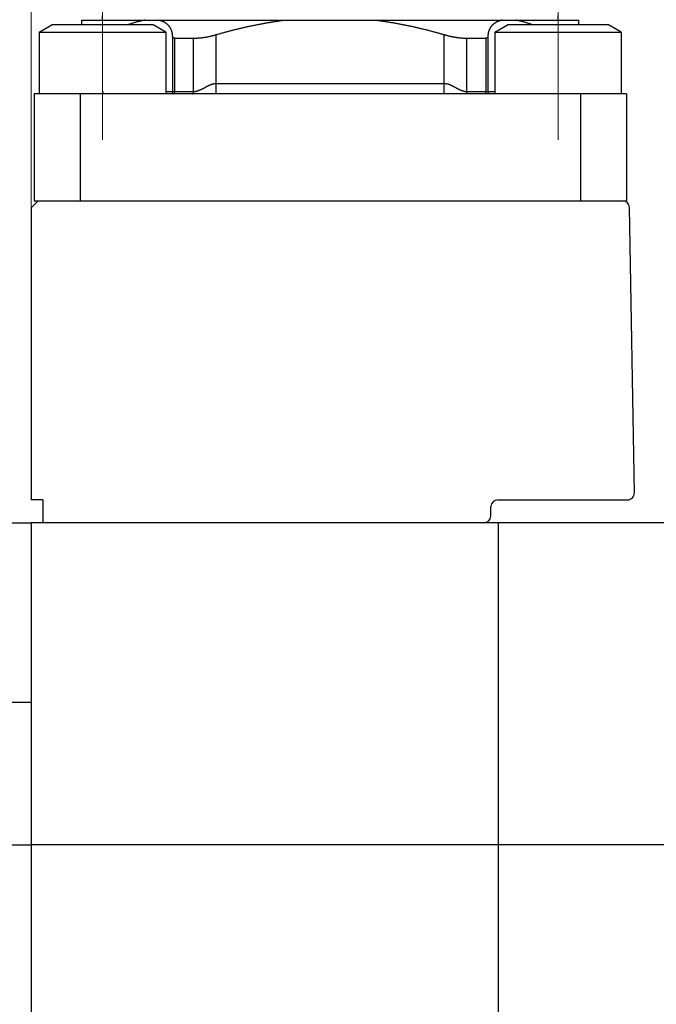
# Model space of a CAD drawing. Header units: millimetres. Extents: x 0 to 594, y 0 to 420.
# Tile 69 of 112: x 283 to 311, y 201 to 244. Entities that reach past the tile are written whole.
import ezdxf

# ---------------------------------------------------------------- set-up
doc = ezdxf.new("R2010")
doc.units = ezdxf.units.MM
doc.header["$LTSCALE"] = 0.257233
doc.linetypes.add('CENTER', pattern=[50.8, 31.75, -6.35, 6.35, -6.35])
doc.layers.add('NoLayerName_001', color=7, linetype='Continuous')
doc.styles.get("Standard").update_dxf_attribs({"font": 'txt', "bigfont": 'extfont2'})
doc.dimstyles.get("Standard").update_dxf_attribs({"dimtxt": 2.5, "dimasz": 2.5, "dimexe": 1, "dimexo": 1, "dimtad": 1, "dimdec": 3, "dimzin": 0, "dimdsep": 46, "dimtxsty": 'Standard', "dimcen": 2.5, "dimadec": 3, "dimazin": 0, "dimtfac": 0.75, "dimtdec": 3, "dimtmove": 0, "dimatfit": 3, "dimfxl": 1, "dimarcsym": 0})

# ---------------------------------------------------------------- blocks, each defined once
blk = doc.blocks.new('_OPEN30')
at = {"color": 0, "linetype": 'ByBlock', "lineweight": -2}
for p, q in [((-1, 0.267949), (0, 0)), ((0, 0), (-1, -0.267949)), ((0, 0), (-1, 0))]:
    blk.add_line(p, q, dxfattribs=at)
blk = doc.blocks.new('*D52')
at = {"layer": 'Defpoints', "color": 0}
for p in [(283.924, 271.523), (283.924, 221.77), (362.924, 221.77)]:
    blk.add_point(p, dxfattribs=at)
at = {"layer": 'NoLayerName_001', "color": 0, "linetype": 'Continuous', "lineweight": 13}
for p, q in [((283.924, 223.184), (283.924, 272.937)), ((362.924, 223.184), (362.924, 272.937)), ((360.802, 271.523), (286.045, 271.523))]:
    blk.add_line(p, q, dxfattribs=at)
at = {"layer": 'NoLayerName_001', "color": 0, "lineweight": 13, "xscale": 2.121340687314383, "yscale": 2.121340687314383, "zscale": 2.121340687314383, "rotation": 180}
blk.add_blockref('_OPEN30', (283.924, 271.523), dxfattribs=at)
at = {"layer": 'NoLayerName_001', "color": 0, "lineweight": 13, "xscale": 2.121340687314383, "yscale": 2.121340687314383, "zscale": 2.121340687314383}
blk.add_blockref('_OPEN30', (362.924, 271.523), dxfattribs=at)
at = {"layer": 'NoLayerName_001', "color": 0, "lineweight": 13, "insert": (323.424, 275.412), "char_height": 4.94979, "attachment_point": 5}
blk.add_mtext('\\W0.8000;ＬＭ', dxfattribs=at)
blk = doc.blocks.new('*D66')
at = {"layer": 'Defpoints', "color": 0}
for p in [(256.424, 287.238), (256.424, 219.77), (402.924, 190.77)]:
    blk.add_point(p, dxfattribs=at)
at = {"layer": 'NoLayerName_001', "color": 0, "linetype": 'Continuous', "lineweight": 13}
for p, q in [((256.424, 221.184), (256.424, 288.652)), ((402.924, 192.184), (402.924, 288.652)), ((400.802, 287.238), (258.545, 287.238))]:
    blk.add_line(p, q, dxfattribs=at)
at = {"layer": 'NoLayerName_001', "color": 0, "lineweight": 13, "xscale": 2.121340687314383, "yscale": 2.121340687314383, "zscale": 2.121340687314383, "rotation": 180}
blk.add_blockref('_OPEN30', (256.424, 287.238), dxfattribs=at)
at = {"layer": 'NoLayerName_001', "color": 0, "lineweight": 13, "xscale": 2.121340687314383, "yscale": 2.121340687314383, "zscale": 2.121340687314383}
blk.add_blockref('_OPEN30', (402.924, 287.238), dxfattribs=at)
at = {"layer": 'NoLayerName_001', "color": 0, "lineweight": 13, "insert": (329.674, 291.127), "char_height": 4.9498, "attachment_point": 5}
blk.add_mtext('\\W0.8000;Ｌ', dxfattribs=at)
blk = doc.blocks.new('*D67')
at = {"layer": 'Defpoints', "color": 0}
for p in [(256.424, 279.059), (362.924, 221.77), (256.424, 219.77)]:
    blk.add_point(p, dxfattribs=at)
at = {"layer": 'NoLayerName_001', "color": 0, "linetype": 'Continuous', "lineweight": 13}
for p, q in [((256.424, 221.184), (256.424, 280.473)), ((362.924, 223.184), (362.924, 280.473)), ((360.802, 279.059), (258.545, 279.059))]:
    blk.add_line(p, q, dxfattribs=at)
at = {"layer": 'NoLayerName_001', "color": 0, "lineweight": 13, "xscale": 2.121340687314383, "yscale": 2.121340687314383, "zscale": 2.121340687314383, "rotation": 180}
blk.add_blockref('_OPEN30', (256.424, 279.059), dxfattribs=at)
at = {"layer": 'NoLayerName_001', "color": 0, "lineweight": 13, "xscale": 2.121340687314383, "yscale": 2.121340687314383, "zscale": 2.121340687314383}
blk.add_blockref('_OPEN30', (362.924, 279.059), dxfattribs=at)
at = {"layer": 'NoLayerName_001', "color": 0, "lineweight": 13, "insert": (309.674, 282.948), "char_height": 4.94979, "attachment_point": 5}
blk.add_mtext('\\W0.8000;ＬＬ', dxfattribs=at)

msp = doc.modelspace()

# ---------------------------------------------------------------- linework, layer by layer
at = {"layer": 'NoLayerName_001', "color": 2, "linetype": 'CENTER', "lineweight": 13}
for p, q in [((287.0236, 245.4199), (287.0236, 238.4199)), ((306.8236, 245.4199), (306.8236, 238.4199))]:
    msp.add_line(p, q, dxfattribs=at)
at = {"layer": 'NoLayerName_001', "color": 7, "linetype": 'Continuous', "lineweight": 25}
for p, q in [((286.1236, 243.6199), (307.7236, 243.6199)), ((286.1236, 243.4199), (286.1236, 243.6199)), ((287.0236, 243.6199), (287.0236, 243.8199)), ((306.8236, 243.6199), (306.8236, 243.8199)), ((307.7236, 243.4199), (307.7236, 243.6199)), ((284.2736, 243.1023), (284.8236, 243.4199)), ((289.2236, 243.4199), (284.8236, 243.4199)), ((289.7736, 243.1023), (289.2236, 243.4199)), ((304.0736, 243.1023), (304.6236, 243.4199)), ((309.0236, 243.4199), (304.6236, 243.4199)), ((309.5736, 243.1023), (309.0236, 243.4199)), ((284.2736, 243.1023), (289.7736, 243.1023)), ((284.2736, 243.1023), (284.2736, 240.4199)), ((289.7736, 243.1023), (289.7736, 240.4199)), ((290.0739, 240.5199), (290.0739, 242.8995)), ((290.1622, 242.8396), (290.9852, 242.8396)), ((302.8619, 242.8396), (303.685, 242.8396)), ((303.7732, 242.8995), (303.7732, 240.5199)), ((304.0736, 243.1023), (309.5736, 243.1023)), ((304.0736, 243.1023), (304.0736, 240.4199)), ((309.5736, 243.1023), (309.5736, 240.4199)), ((309.7986, 240.4199), (284.0486, 240.4199)), ((284.0486, 240.4199), (284.0486, 235.7699)), ((309.7986, 240.4199), (309.7986, 235.7699)), ((284.0486, 235.7699), (309.7986, 235.7699)), ((310.1451, 223.0754), (309.9287, 235.4754)), ((284.4236, 222.7701), (283.9236, 222.7701)), ((304.2108, 222.7701), (309.8452, 222.7701)), ((303.9037, 222.0649), (303.9109, 222.4754)), ((258.4236, 221.7701), (283.9236, 221.7701)), ((283.9236, 221.7701), (283.9236, 141.7701)), ((362.9236, 221.7701), (283.9236, 221.7701)), ((304.2236, 221.7701), (304.2236, 141.7701)), ((282.7236, 213.9701), (283.9236, 213.9701)), ((258.4236, 207.7701), (283.9236, 207.7701)), ((354.9236, 207.7701), (283.9236, 207.7701))]:
    msp.add_line(p, q, dxfattribs=at)
at = {"layer": 'NoLayerName_001', "color": 8, "linetype": 'Continuous', "lineweight": 25}
for p, q in [((290.1622, 240.5199), (290.1622, 242.8396)), ((290.9852, 240.521), (290.9852, 242.8396)), ((291.9667, 240.4199), (291.9667, 242.9914)), ((301.8804, 240.4199), (301.8804, 242.9914)), ((302.8619, 240.5199), (302.8619, 242.8396)), ((303.685, 242.8396), (303.685, 240.5199)), ((291.9667, 240.8699), (301.8804, 240.8683)), ((286.0486, 240.4199), (286.0486, 235.7699)), ((289.7736, 240.5199), (290.0739, 240.5199)), ((290.0739, 240.5199), (290.9852, 240.521)), ((302.8619, 240.5199), (304.0736, 240.5199)), ((307.7986, 240.4199), (307.7986, 235.7699))]:
    msp.add_line(p, q, dxfattribs=at)
at = {"layer": 'NoLayerName_001', "color": 190, "linetype": 'Continuous', "lineweight": 25}
for p, q in [((284.2236, 235.7699), (283.9236, 235.4699)), ((283.9236, 235.4699), (283.9236, 222.7701)), ((284.2236, 235.7699), (309.6236, 235.7699)), ((284.4236, 222.7701), (284.4236, 221.7701))]:
    msp.add_line(p, q, dxfattribs=at)
at = {"layer": 'NoLayerName_001', "color": 8, "linetype": 'Continuous', "lineweight": 25}
msp.add_arc((279.8239, 240.5128), 7.229, 359.49529, 0.05573, dxfattribs=at)
at = {"layer": 'NoLayerName_001', "color": 7, "linetype": 'Continuous', "lineweight": 25}
for centre, radius, start, end in [((289.9739, 240.5199), 0.1, 270.00128, 0.00128), ((303.8732, 240.5199), 0.1, 179.99872, 269.99872), ((309.6287, 235.4701), 0.3, 1, 90), ((309.8452, 223.0701), 0.3, 270, 1), ((304.2108, 222.4701), 0.3, 90, 179), ((303.6037, 222.0701), 0.3, 270, 359)]:
    msp.add_arc(centre, radius, start, end, dxfattribs=at)
for points, knots in [([(288.8699, 243.6199), (288.8484, 243.6163), (288.8052, 243.6096), (288.7409, 243.5973), (288.6768, 243.5838), (288.613, 243.5689), (288.5494, 243.5527), (288.4862, 243.5353), (288.4233, 243.5169), (288.3607, 243.4975), (288.2985, 243.4772), (288.2365, 243.456), (288.1828, 243.4368), (288.1497, 243.4245), (288.1372, 243.4199)], [0, 0, 0, 0, 0.06547203, 0.13096058, 0.19647138, 0.26200409, 0.32755272, 0.39310605, 0.45864806, 0.52416761, 0.58967079, 0.65516432, 0.72065302, 0.76085834, 0.76085834, 0.76085834, 0.76085834]), ([(289.5028, 243.6085), (289.4944, 243.6105), (289.4776, 243.6147), (289.4606, 243.6181), (289.4521, 243.6199)], [0, 0, 0, 0, 0.02602599, 0.05199881, 0.05199881, 0.05199881, 0.05199881]), ([(290.0739, 242.8995), (290.0737, 242.9081), (290.0733, 242.9254), (290.0718, 242.9514), (290.0695, 242.9774), (290.0666, 243.0033), (290.0628, 243.0291), (290.0582, 243.0547), (290.0529, 243.0802), (290.0466, 243.1055), (290.0396, 243.1306), (290.0316, 243.1553), (290.0228, 243.1798), (290.013, 243.2038), (290.0024, 243.2275), (289.9909, 243.2508), (289.9784, 243.2736), (289.9651, 243.2959), (289.9508, 243.3176), (289.9357, 243.3388), (289.9198, 243.3593), (289.903, 243.3792), (289.8854, 243.3983), (289.8671, 243.4167), (289.8481, 243.4344), (289.8284, 243.4514), (289.8081, 243.4675), (289.7871, 243.4829), (289.7656, 243.4975), (289.7436, 243.5113), (289.7211, 243.5243), (289.6982, 243.5366), (289.6748, 243.5481), (289.6511, 243.5588), (289.627, 243.5689), (289.6026, 243.5782), (289.578, 243.5868), (289.5531, 243.5947), (289.5281, 243.602), (289.5113, 243.6063), (289.5028, 243.6085)], [0, 0, 0, 0, 0.02596954, 0.05198626, 0.07803425, 0.10409944, 0.13016979, 0.15623549, 0.18228914, 0.20832598, 0.23434406, 0.26034444, 0.28632966, 0.31230228, 0.33826665, 0.36422925, 0.39019786, 0.41617316, 0.44215189, 0.46813166, 0.49411127, 0.52009097, 0.54607134, 0.57205149, 0.59802903, 0.62400041, 0.64996628, 0.67593402, 0.70190924, 0.72789513, 0.75389267, 0.77990374, 0.8059329, 0.8319822, 0.85805076, 0.884135, 0.91022879, 0.93632362, 0.96240883, 0.98847171, 0.98847171, 0.98847171, 0.98847171]), ([(291.9667, 242.9914), (292.015, 243.0053), (292.1115, 243.0334), (292.2566, 243.0741), (292.402, 243.114), (292.5477, 243.1529), (292.6936, 243.1907), (292.8398, 243.2275), (292.9863, 243.2632), (293.133, 243.2978), (293.28, 243.3313), (293.4273, 243.3636), (293.5748, 243.3948), (293.7226, 243.4249), (293.8706, 243.4537), (294.0188, 243.4813), (294.1673, 243.5076), (294.3159, 243.5327), (294.4648, 243.5566), (294.6139, 243.579), (294.7631, 243.6003), (294.8628, 243.6132), (294.9126, 243.6199)], [0, 0, 0, 0, 0.1507273, 0.3014637, 0.4522074, 0.6029568, 0.7537107, 0.9044686, 1.0552303, 1.205996, 1.3567664, 1.5075429, 1.658326, 1.809113, 1.9599001, 2.1106843, 2.261463, 2.412234, 2.5629955, 2.7137462, 2.8644855, 3.015213, 3.015213, 3.015213, 3.015213]), ([(298.9345, 243.6199), (298.9843, 243.6132), (299.084, 243.6003), (299.2332, 243.579), (299.3823, 243.5566), (299.5312, 243.5327), (299.6798, 243.5076), (299.8283, 243.4813), (299.9765, 243.4537), (300.1245, 243.4249), (300.2723, 243.3948), (300.4198, 243.3636), (300.5671, 243.3313), (300.7141, 243.2978), (300.8608, 243.2632), (301.0073, 243.2275), (301.1535, 243.1907), (301.2995, 243.1529), (301.4451, 243.114), (301.5905, 243.0741), (301.7356, 243.0334), (301.8321, 243.0053), (301.8804, 242.9914)], [0, 0, 0, 0, 0.1507275, 0.3014668, 0.4522175, 0.602979, 0.75375, 0.9045287, 1.0553129, 1.2061, 1.356887, 1.5076701, 1.6584466, 1.809217, 1.9599827, 2.1107444, 2.2615023, 2.4122562, 2.5630056, 2.7137492, 2.8644857, 3.015213, 3.015213, 3.015213, 3.015213]), ([(304.395, 243.6199), (304.3865, 243.6181), (304.3695, 243.6146), (304.3442, 243.6086), (304.319, 243.602), (304.294, 243.5947), (304.2691, 243.5868), (304.2445, 243.5782), (304.2201, 243.5689), (304.196, 243.5588), (304.1723, 243.5481), (304.149, 243.5366), (304.126, 243.5243), (304.1035, 243.5113), (304.0815, 243.4975), (304.06, 243.4829), (304.0391, 243.4675), (304.0187, 243.4514), (303.999, 243.4344), (303.98, 243.4167), (303.9617, 243.3983), (303.9441, 243.3792), (303.9273, 243.3593), (303.9114, 243.3388), (303.8963, 243.3176), (303.8821, 243.2959), (303.8687, 243.2736), (303.8563, 243.2508), (303.8447, 243.2275), (303.8341, 243.2038), (303.8243, 243.1798), (303.8155, 243.1553), (303.8075, 243.1306), (303.8005, 243.1055), (303.7943, 243.0802), (303.7889, 243.0547), (303.7843, 243.0291), (303.7806, 243.0033), (303.7775, 242.9774), (303.7762, 242.96), (303.7755, 242.9514)], [0, 0, 0, 0, 0.02597282, 0.0519988, 0.07806168, 0.10414688, 0.13024171, 0.15633549, 0.18241973, 0.20848829, 0.23453759, 0.26056675, 0.28657781, 0.31257535, 0.33856125, 0.36453646, 0.3905042, 0.41647007, 0.44244144, 0.46841897, 0.49439912, 0.52037949, 0.54635919, 0.5723388, 0.59831858, 0.6242973, 0.6502726, 0.67624119, 0.70220379, 0.72816816, 0.75414078, 0.78012601, 0.80612641, 0.8321445, 0.85818135, 0.88423502, 0.91030073, 0.93637108, 0.96243627, 0.98848426, 0.98848426, 0.98848426, 0.98848426]), ([(305.7099, 243.4199), (305.6974, 243.4245), (305.6644, 243.4368), (305.6106, 243.456), (305.5486, 243.4772), (305.4864, 243.4975), (305.4238, 243.5169), (305.3609, 243.5353), (305.2977, 243.5527), (305.2341, 243.5689), (305.1703, 243.5838), (305.1062, 243.5973), (305.0419, 243.6096), (304.9988, 243.6163), (304.9772, 243.6199)], [0, 0, 0, 0, 0.04020538, 0.10569408, 0.17118762, 0.2366908, 0.30221034, 0.36775236, 0.43330569, 0.49885432, 0.56438703, 0.62989783, 0.69538637, 0.7608584, 0.7608584, 0.7608584, 0.7608584]), ([(290.1622, 242.8396), (290.1608, 242.8396), (290.1582, 242.8396), (290.1542, 242.8397), (290.1503, 242.8399), (290.1463, 242.8402), (290.1424, 242.8406), (290.1384, 242.8411), (290.1345, 242.8417), (290.1306, 242.8425), (290.1267, 242.8433), (290.1229, 242.8443), (290.119, 242.8454), (290.1153, 242.8467), (290.1115, 242.8481), (290.1079, 242.8497), (290.1043, 242.8514), (290.1008, 242.8534), (290.0975, 242.8555), (290.0943, 242.8579), (290.0912, 242.8605), (290.0884, 242.8633), (290.0857, 242.8663), (290.0833, 242.8694), (290.0811, 242.8728), (290.0792, 242.8763), (290.0776, 242.8799), (290.0763, 242.8837), (290.0753, 242.8876), (290.0745, 242.8915), (290.0741, 242.8955), (290.074, 242.8981), (290.0739, 242.8995)], [0, 0, 0, 0, 0.00395956, 0.00792234, 0.01188717, 0.01585324, 0.01982016, 0.02378801, 0.02775733, 0.0317292, 0.03570522, 0.03968756, 0.04367577, 0.04766471, 0.0516503, 0.05563047, 0.05960536, 0.06357763, 0.06755268, 0.07153844, 0.07553523, 0.07953555, 0.08353357, 0.08752592, 0.09151234, 0.0954962, 0.09948371, 0.10347777, 0.1074767, 0.11147517, 0.1154649, 0.11943534, 0.11943534, 0.11943534, 0.11943534]), ([(290.9852, 242.8396), (291.0018, 242.8397), (291.035, 242.8398), (291.0848, 242.8413), (291.1345, 242.8435), (291.1842, 242.8466), (291.2339, 242.8505), (291.2836, 242.8551), (291.3331, 242.8606), (291.3826, 242.8668), (291.432, 242.8737), (291.4812, 242.8812), (291.5304, 242.8894), (291.5795, 242.8983), (291.6284, 242.9078), (291.6772, 242.9179), (291.7258, 242.9287), (291.7743, 242.94), (291.8227, 242.952), (291.8709, 242.9645), (291.9189, 242.9776), (291.9508, 242.9868), (291.9667, 242.9914)], [0, 0, 0, 0, 0.04978426, 0.09957807, 0.14938416, 0.19920384, 0.24903702, 0.29888227, 0.34873689, 0.39859694, 0.44845735, 0.49831197, 0.54815712, 0.5979939, 0.64782348, 0.69764673, 0.74746417, 0.79727603, 0.84708219, 0.89688226, 0.94667554, 0.99646104, 0.99646104, 0.99646104, 0.99646104]), ([(301.8804, 242.9914), (301.8963, 242.9868), (301.9282, 242.9776), (301.9763, 242.9645), (302.0245, 242.952), (302.0728, 242.94), (302.1213, 242.9287), (302.17, 242.9179), (302.2187, 242.9078), (302.2677, 242.8983), (302.3167, 242.8894), (302.3659, 242.8812), (302.4151, 242.8737), (302.4645, 242.8668), (302.514, 242.8606), (302.5636, 242.8551), (302.6132, 242.8505), (302.6629, 242.8466), (302.7126, 242.8435), (302.7624, 242.8413), (302.8121, 242.8398), (302.8453, 242.8397), (302.8619, 242.8396)], [0, 0, 0, 0, 0.0497855, 0.09957878, 0.14937885, 0.19918501, 0.24899686, 0.29881431, 0.34863756, 0.39846714, 0.44830391, 0.49814907, 0.54800368, 0.59786409, 0.64772415, 0.69757876, 0.74742401, 0.79725719, 0.84707687, 0.89688296, 0.94667677, 0.99646103, 0.99646103, 0.99646103, 0.99646103]), ([(303.7732, 242.8995), (303.7731, 242.8981), (303.7731, 242.8955), (303.7726, 242.8915), (303.7718, 242.8876), (303.7708, 242.8837), (303.7695, 242.8799), (303.7679, 242.8763), (303.766, 242.8728), (303.7638, 242.8694), (303.7614, 242.8663), (303.7587, 242.8633), (303.7559, 242.8605), (303.7528, 242.8579), (303.7496, 242.8555), (303.7463, 242.8534), (303.7428, 242.8514), (303.7392, 242.8497), (303.7356, 242.8481), (303.7319, 242.8467), (303.7281, 242.8454), (303.7242, 242.8443), (303.7204, 242.8433), (303.7165, 242.8425), (303.7126, 242.8417), (303.7087, 242.8411), (303.7047, 242.8406), (303.7008, 242.8402), (303.6968, 242.8399), (303.6929, 242.8397), (303.6889, 242.8396), (303.6863, 242.8396), (303.685, 242.8396)], [0, 0, 0, 0, 0.00397044, 0.00796017, 0.01195864, 0.01595757, 0.01995163, 0.02393914, 0.027923, 0.03190942, 0.03590177, 0.03989979, 0.04390011, 0.0478969, 0.05188266, 0.05585771, 0.05982998, 0.06380487, 0.06778504, 0.07177063, 0.07575957, 0.07974778, 0.08373012, 0.08770614, 0.09167801, 0.09564733, 0.09961518, 0.1035821, 0.10754817, 0.111513, 0.11547578, 0.11943534, 0.11943534, 0.11943534, 0.11943534]), ([(303.7755, 242.9514), (303.775, 242.9427), (303.7737, 242.9255), (303.7734, 242.9081), (303.7732, 242.8995)], [0, 0, 0, 0, 0.026016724, 0.051986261, 0.051986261, 0.051986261, 0.051986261])]:
    msp.add_open_spline(points, degree=3, knots=knots, dxfattribs=at)
at = {"layer": 'NoLayerName_001', "color": 8, "linetype": 'Continuous', "lineweight": 25}
for points, knots in [([(290.9852, 240.521), (290.993, 240.5212), (291.0085, 240.5213), (291.0318, 240.5232), (291.0551, 240.5261), (291.0782, 240.5299), (291.1012, 240.5347), (291.1241, 240.5403), (291.1467, 240.5467), (291.1692, 240.5538), (291.1915, 240.5616), (291.2136, 240.5698), (291.2354, 240.5786), (291.257, 240.5877), (291.2783, 240.5973), (291.2994, 240.6071), (291.3204, 240.6173), (291.3413, 240.6277), (291.3621, 240.6383), (291.3828, 240.6491), (291.4034, 240.66), (291.4446, 240.682), (291.4856, 240.7043), (291.5268, 240.7263), (291.5475, 240.7372), (291.5682, 240.748), (291.589, 240.7586), (291.6099, 240.7689), (291.631, 240.7791), (291.6522, 240.7889), (291.6735, 240.7985), (291.695, 240.8076), (291.7166, 240.8164), (291.7385, 240.8247), (291.7605, 240.8325), (291.7827, 240.8397), (291.8051, 240.8463), (291.8278, 240.8522), (291.8506, 240.8573), (291.8736, 240.8618), (291.8891, 240.8639), (291.8968, 240.8651)], [0, 0, 0, 0, 0.02333968, 0.04669016, 0.07007615, 0.09351197, 0.11700242, 0.14054364, 0.16412398, 0.18772489, 0.21132164, 0.23488409, 0.2583783, 0.28179539, 0.30515707, 0.32848424, 0.35179537, 0.37510678, 0.39843122, 0.42177008, 0.4451202, 0.46847772, 0.56190013, 0.58524661, 0.60859185, 0.63193814, 0.65528837, 0.67864256, 0.70199775, 0.72535224, 0.74870603, 0.77206106, 0.7954208, 0.81878387, 0.84214752, 0.86551269, 0.88888454, 0.91227278, 0.93568762, 0.95911555, 0.98253731, 0.98253731, 0.98253731, 0.98253731]), ([(291.8968, 240.8651), (291.9046, 240.866), (291.92, 240.8679), (291.9434, 240.8695), (291.959, 240.8697), (291.9667, 240.8699)], [0, 0, 0, 0, 0.023402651, 0.046780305, 0.070134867, 0.070134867, 0.070134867, 0.070134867]), ([(301.8804, 240.8683), (301.8882, 240.8681), (301.9037, 240.868), (301.9271, 240.8663), (301.9503, 240.8636), (301.9735, 240.8601), (301.9965, 240.8556), (302.0193, 240.8503), (302.0419, 240.8443), (302.0643, 240.8376), (302.0864, 240.8303), (302.1084, 240.8224), (302.1302, 240.8139), (302.1518, 240.8051), (302.1733, 240.7958), (302.1945, 240.7862), (302.2157, 240.7763), (302.2367, 240.766), (302.2576, 240.7556), (302.2783, 240.745), (302.299, 240.7342), (302.3197, 240.7233), (302.3609, 240.7012), (302.4019, 240.679), (302.4431, 240.6571), (302.4638, 240.6462), (302.4846, 240.6355), (302.5054, 240.6251), (302.5263, 240.6148), (302.5474, 240.6048), (302.5686, 240.595), (302.59, 240.5856), (302.6116, 240.5766), (302.6334, 240.568), (302.6555, 240.5598), (302.6778, 240.5522), (302.7004, 240.5452), (302.7231, 240.5389), (302.7459, 240.5334), (302.7689, 240.5286), (302.7844, 240.5263), (302.7921, 240.525)], [0, 0, 0, 0, 0.02335076, 0.0467256, 0.07012625, 0.09354642, 0.11697261, 0.14038483, 0.16376929, 0.18713691, 0.21049799, 0.23385784, 0.25721729, 0.2805732, 0.30392394, 0.32727311, 0.3506228, 0.37397314, 0.39732256, 0.42066821, 0.4440101, 0.46735097, 0.49069305, 0.58409849, 0.60745202, 0.63079813, 0.654133, 0.67745358, 0.70076135, 0.724069, 0.74739263, 0.7707503, 0.79416227, 0.81764941, 0.84120271, 0.86478907, 0.88837908, 0.91194867, 0.93547979, 0.95896118, 0.98238923, 0.98238923, 0.98238923, 0.98238923]), ([(287.052, 240.4199), (287.052, 240.4201), (287.0521, 240.4205), (287.052, 240.4212), (287.0522, 240.4218), (287.0522, 240.4224), (287.0522, 240.4231), (287.0522, 240.4237), (287.0522, 240.4244), (287.0523, 240.4251), (287.0523, 240.4257), (287.0523, 240.4264), (287.0523, 240.427), (287.0523, 240.4277), (287.0524, 240.4283), (287.0524, 240.429), (287.0524, 240.4298), (287.0524, 240.4331), (287.0525, 240.4372), (287.0526, 240.4426), (287.0526, 240.4461), (287.0526, 240.4485), (287.0526, 240.4491)], [0, 0, 0, 0, 0.00069434, 0.001378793, 0.001951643, 0.002559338, 0.00321333, 0.003890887, 0.004567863, 0.005231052, 0.005883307, 0.006528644, 0.007171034, 0.007814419, 0.008461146, 0.009110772, 0.009762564, 0.011069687, 0.01888593, 0.022141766, 0.027353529, 0.029307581, 0.029307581, 0.029307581, 0.029307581]), ([(290.1063, 240.4199), (290.1077, 240.42), (290.1104, 240.42), (290.1145, 240.4209), (290.1185, 240.4223), (290.1223, 240.4241), (290.126, 240.4262), (290.1294, 240.4287), (290.1326, 240.4314), (290.1355, 240.4344), (290.1382, 240.4376), (290.1407, 240.4409), (290.143, 240.4444), (290.1452, 240.448), (290.1472, 240.4516), (290.149, 240.4554), (290.1507, 240.4591), (290.1523, 240.463), (290.1537, 240.4669), (290.155, 240.4708), (290.1562, 240.4748), (290.1572, 240.4788), (290.1582, 240.4828), (290.1591, 240.4869), (290.1598, 240.491), (290.1604, 240.4951), (290.161, 240.4992), (290.1614, 240.5033), (290.1617, 240.5074), (290.162, 240.5116), (290.1621, 240.5157), (290.1621, 240.5185), (290.1622, 240.5199)], [0, 0, 0, 0, 0.00413911, 0.00830842, 0.01251632, 0.01675238, 0.02099215, 0.02520282, 0.02937869, 0.03353967, 0.03769937, 0.04186442, 0.0460353, 0.05020721, 0.05437182, 0.05852747, 0.06267742, 0.06682431, 0.07097007, 0.07511596, 0.07926263, 0.08341014, 0.08755798, 0.09170569, 0.09585332, 0.10000087, 0.10414813, 0.10829479, 0.11244038, 0.11658427, 0.12072575, 0.12486397, 0.12486397, 0.12486397, 0.12486397]), ([(290.9355, 240.4199), (290.9367, 240.4199), (290.939, 240.42), (290.9424, 240.4208), (290.9458, 240.422), (290.949, 240.4236), (290.952, 240.4255), (290.9548, 240.4277), (290.9574, 240.4301), (290.9598, 240.4326), (290.962, 240.4353), (290.964, 240.4381), (290.9659, 240.441), (290.9677, 240.4439), (290.9694, 240.447), (290.971, 240.4501), (290.9724, 240.4532), (290.9738, 240.4564), (290.9751, 240.4596), (290.9762, 240.4629), (290.9773, 240.4662), (290.9783, 240.4695), (290.9793, 240.4729), (290.9801, 240.4763), (290.9809, 240.4797), (290.9816, 240.4831), (290.9822, 240.4865), (290.9828, 240.4899), (290.9833, 240.4934), (290.9838, 240.4968), (290.9841, 240.5002), (290.9845, 240.5037), (290.9847, 240.5072), (290.9849, 240.5106), (290.9851, 240.5141), (290.9852, 240.5176), (290.9852, 240.5199), (290.9852, 240.521)], [0, 0, 0, 0, 0.00346627, 0.00696126, 0.0104963, 0.01406284, 0.01763763, 0.02118703, 0.02468668, 0.02815562, 0.0316139, 0.03507341, 0.03853835, 0.04200842, 0.04548176, 0.0489552, 0.05242637, 0.05589663, 0.05936743, 0.06283976, 0.06631415, 0.06979073, 0.07326924, 0.07674904, 0.08022916, 0.08370834, 0.08718562, 0.09066115, 0.09413517, 0.09760791, 0.10107952, 0.10455013, 0.1080198, 0.11148859, 0.11495649, 0.11842346, 0.12188944, 0.12188944, 0.12188944, 0.12188944]), ([(302.7921, 240.525), (302.7998, 240.5241), (302.8153, 240.522), (302.8386, 240.5202), (302.8541, 240.5201), (302.8619, 240.5199)], [0, 0, 0, 0, 0.023379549, 0.046724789, 0.070060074, 0.070060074, 0.070060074, 0.070060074]), ([(302.911, 240.4199), (302.9099, 240.4199), (302.9075, 240.4199), (302.9041, 240.4207), (302.9008, 240.4218), (302.8976, 240.4233), (302.8946, 240.4252), (302.8918, 240.4273), (302.8892, 240.4296), (302.8868, 240.4321), (302.8846, 240.4348), (302.8826, 240.4376), (302.8807, 240.4404), (302.8789, 240.4434), (302.8773, 240.4464), (302.8757, 240.4494), (302.8743, 240.4526), (302.8729, 240.4557), (302.8717, 240.4589), (302.8705, 240.4622), (302.8694, 240.4655), (302.8685, 240.4688), (302.8675, 240.4721), (302.8667, 240.4755), (302.866, 240.4788), (302.8653, 240.4822), (302.8647, 240.4856), (302.8641, 240.489), (302.8636, 240.4924), (302.8632, 240.4958), (302.8628, 240.4992), (302.8625, 240.5027), (302.8623, 240.5061), (302.8621, 240.5095), (302.862, 240.513), (302.8619, 240.5164), (302.8619, 240.5187), (302.8619, 240.5199)], [0, 0, 0, 0, 0.0034375, 0.0069055, 0.01041531, 0.01395738, 0.01750691, 0.0210286, 0.02449861, 0.02793801, 0.03136735, 0.03479825, 0.03823449, 0.04167574, 0.0451201, 0.04856434, 0.05200627, 0.05544737, 0.05888911, 0.06233251, 0.06577809, 0.06922597, 0.07267585, 0.07612707, 0.0795786, 0.08302911, 0.08647765, 0.08992436, 0.0933695, 0.09681328, 0.10025588, 0.10369742, 0.10713799, 0.11057764, 0.11401639, 0.11745421, 0.12089104, 0.12089104, 0.12089104, 0.12089104]), ([(303.7408, 240.4199), (303.7395, 240.42), (303.7367, 240.42), (303.7326, 240.4209), (303.7286, 240.4223), (303.7248, 240.4241), (303.7211, 240.4262), (303.7177, 240.4287), (303.7145, 240.4314), (303.7116, 240.4344), (303.7089, 240.4376), (303.7064, 240.4409), (303.7041, 240.4444), (303.7019, 240.448), (303.7, 240.4516), (303.6981, 240.4554), (303.6964, 240.4591), (303.6949, 240.463), (303.6934, 240.4669), (303.6921, 240.4708), (303.6909, 240.4748), (303.6899, 240.4788), (303.6889, 240.4828), (303.6881, 240.4869), (303.6873, 240.491), (303.6867, 240.4951), (303.6861, 240.4992), (303.6857, 240.5033), (303.6854, 240.5074), (303.6851, 240.5116), (303.685, 240.5157), (303.685, 240.5185), (303.685, 240.5199)], [0, 0, 0, 0, 0.00413911, 0.00830842, 0.01251632, 0.01675238, 0.02099215, 0.02520282, 0.0293787, 0.03353967, 0.03769937, 0.04186442, 0.0460353, 0.05020721, 0.05437182, 0.05852747, 0.06267742, 0.06682431, 0.07097006, 0.07511596, 0.07926263, 0.08341013, 0.08755798, 0.09170569, 0.09585332, 0.10000086, 0.10414813, 0.10829479, 0.11244037, 0.11658427, 0.12072575, 0.12486397, 0.12486397, 0.12486397, 0.12486397])]:
    msp.add_open_spline(points, degree=3, knots=knots, dxfattribs=at)

# ---------------------------------------------------------------- dimensions: what is measured, and where the dimension line sits
at = {"layer": 'NoLayerName_001', "color": 3, "linetype": 'Continuous', "lineweight": 13}
for base, p1, p2, text, picture, middle in [((256.4236, 287.2381), (402.9236, 190.7701), (256.4236, 219.7701), '\\W0.8000;Ｌ', '*D66', (329.6736, 287.2381)), ((256.4236, 279.059), (362.9236, 221.7701), (256.4236, 219.7701), '\\W0.8000;ＬＬ', '*D67', (309.6736, 279.059)), ((283.9236, 271.5225), (362.9236, 221.7701), (283.9236, 221.7701), '\\W0.8000;ＬＭ', '*D52', (323.4236, 271.5225))]:
    dim = msp.add_linear_dim(base=base, p1=p1, p2=p2, angle=180, text=text, dimstyle='Standard', override={"dimtxt": 4.949795, "dimasz": 2.121341, "dimexe": 1.414227, "dimexo": 1.414227, "dimgap": 1.414227, "dimzin": 8, "dimblk": 'OPEN30', "dimclrd": 0, "dimclre": 0, "dimclrt": 0, "dimtp": 0, "dimtm": 0, "dimlwd": 13, "dimlwe": 13}, dxfattribs=at)
    dim.commit()
    dim.dimension.update_dxf_attribs({"geometry": picture, "text_midpoint": middle, "dimtype": 160})

doc.saveas('drawing.dxf')
